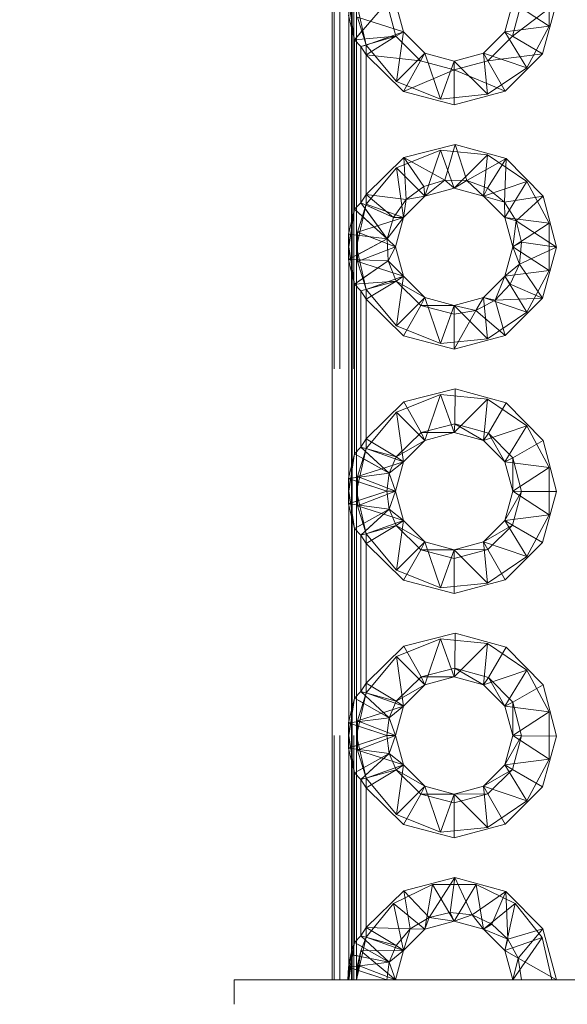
# Paper-space layout 'Layout1' of a CAD drawing. Extents: x -2 to 935, y -36 to 422.
# Tile 8 of 53: x 69.4 to 70.52, y 309.62 to 311.64. Entities that reach past the tile are written whole.
import ezdxf

# ---------------------------------------------------------------- set-up
doc = ezdxf.new("R2010")
doc.units = 0
doc.linetypes.add('ACAD_ISO02W100', pattern=[15, 12, -3])
doc.layers.get('0').update_dxf_attribs({"linetype": 'CONTINUOUS'})
doc.layers.get('DEFPOINTS').update_dxf_attribs({"color": 132, "linetype": 'CONTINUOUS'})
doc.layers.add('SS_1.ET-HALA_TaO-JD-LAVKA-ZEBRIK', color=9, linetype='CONTINUOUS', lineweight=13)
doc.layers.add('SS_KOTY', color=3, linetype='CONTINUOUS', lineweight=25)
doc.styles.add('ROMANS', font='romans.shx', dxfattribs={"width": 0.8})
doc.dimstyles.new('A-1_(2.5)_50AS', dxfattribs={"dimtxt": 2.5, "dimasz": 2, "dimexe": 1, "dimexo": 2, "dimgap": 0, "dimtad": 0, "dimdec": 1, "dimlfac": 50, "dimrnd": 1, "dimtxsty": 'ROMANS', "dimblk1": 'OBLIQUE', "dimblk2": 'OBLIQUE', "dimsah": 1, "dimcen": 2, "dimclrd": 256, "dimclre": 256, "dimclrt": 256, "dimadec": 1, "dimazin": 2, "dimtfac": 0.714286, "dimtdec": 1, "dimtmove": 0, "dimatfit": 3, "dimldrblk": 'OPEN', "dimfxl": 1, "dimtvp": 1.142857, "dimtfill": 1, "dimtolj": 1, "dimlwd": -1, "dimlwe": -1, "dimarcsym": 0})

# ---------------------------------------------------------------- blocks, each defined once
blk = doc.blocks.new('_Oblique')
at = {"color": 0, "linetype": 'ByBlock', "lineweight": -2}
blk.add_line((-0.5, -0.5), (0.5, 0.5), dxfattribs=at)
blk = doc.blocks.new('*D20')
at = {"layer": 'DEFPOINTS', "color": 0, "transparency": 16777216}
for p in [(51.0305, 325.9703), (64.5392, 325.9703, -9790), (73.5392, 296.9703, -9801.32)]:
    blk.add_point(p, dxfattribs=at)
at = {"layer": 'SS_KOTY', "transparency": 16777216}
for p, q in [((62.5392, 325.9703), (50.0305, 325.9703)), ((51.0305, 296.9703), (51.0305, 325.9703)), ((71.5392, 296.9703), (50.0305, 296.9703))]:
    blk.add_line(p, q, dxfattribs=at)
at = {"layer": 'SS_KOTY', "transparency": 16777216, "xscale": 2, "yscale": 2, "zscale": 2}
for p, rotation in [((51.0305, 325.9703), 90), ((51.0305, 296.9703), 270)]:
    blk.add_blockref('_Oblique', p, dxfattribs=dict(at, rotation=rotation))
at = {"layer": 'SS_KOTY', "transparency": 16777216, "insert": (48.1734, 311.4703), "char_height": 2.5, "attachment_point": 5, "rotation": 90, "style": 'ROMANS', "bg_fill": 3, "box_fill_scale": 1.1, "bg_fill_color": 256, "bg_fill_true_color": 13158600, "bg_fill_transparency": 0}
blk.add_mtext('\\A1;1450', dxfattribs=at)
blk = doc.blocks.new('_OPEN')
at = {"color": 0, "linetype": 'ByBlock'}
for p, q in [((-1, 0.1667), (0, 0)), ((0, 0), (-1, -0.1667)), ((0, 0), (-1, 0))]:
    blk.add_line(p, q, dxfattribs=at)

psp = doc.layouts.get("Layout1")

# ---------------------------------------------------------------- dimensions: what is measured, and where the dimension line sits
at = {"layer": 'SS_KOTY'}
dim = psp.add_linear_dim(base=(51.0305, 325.9703), p1=(73.5392, 296.9703, -9801.32), p2=(64.5392, 325.9703, -9790), angle=90, dimstyle='A-1_(2.5)_50AS', override={"dimtmove": 1}, dxfattribs=at)
dim.commit()
dim.dimension.update_dxf_attribs({"geometry": '*D20', "text_midpoint": (48.1734, 311.4703)})

# ---------------------------------------------------------------- next in the draw order: linework, layer by layer
at = {"layer": 'SS_1.ET-HALA_TaO-JD-LAVKA-ZEBRIK', "color": 5, "linetype": 'Continuous', "ltscale": 0.25}
for p, q in [((70.0392, 317.6703), (70.0392, 309.6703)), ((70.0792, 309.6703), (70.0792, 317.6703)), ((70.1513, 311.6703), (70.0852, 311.5936)), ((70.1513, 311.6703), (70.1698, 311.6013)), ((70.1852, 311.6103), (70.1692, 311.6703)), ((70.4092, 311.6703), (70.3931, 311.6103)), ((70.4271, 311.6703), (70.4086, 311.6013)), ((70.4086, 311.6013), (70.4986, 311.6693)), ((70.4986, 311.6693), (70.4702, 311.565)), ((70.0792, 311.6184), (70.0852, 311.5936)), ((70.0852, 311.5936), (70.1698, 311.6013)), ((70.1698, 311.6013), (70.0983, 311.58)), ((70.1698, 311.6013), (70.1092, 311.5632)), ((70.1852, 311.6103), (70.1698, 311.6013)), ((70.1698, 311.6013), (70.2202, 311.5509)), ((70.2292, 311.5664), (70.1852, 311.6103)), ((70.3931, 311.6103), (70.3492, 311.5664)), ((70.4086, 311.6013), (70.3581, 311.5509)), ((70.3931, 311.6103), (70.4086, 311.6013)), ((70.4086, 311.6013), (70.4702, 311.565)), ((70.0852, 311.5936), (70.0983, 311.58)), ((70.0852, 311.247), (70.0852, 311.5936)), ((70.1092, 311.5632), (70.0983, 311.58)), ((70.0983, 311.58), (70.0983, 311.2606)), ((70.1856, 311.4882), (70.1092, 311.5632)), ((70.2202, 311.5509), (70.1092, 311.5632)), ((70.1092, 311.5632), (70.1092, 311.2774)), ((70.2292, 311.5664), (70.2202, 311.5509)), ((70.2892, 311.5503), (70.2292, 311.5664)), ((70.3492, 311.5664), (70.2892, 311.5503)), ((70.3492, 311.5664), (70.3581, 311.5509)), ((70.3581, 311.5509), (70.4702, 311.565)), ((70.4702, 311.565), (70.3936, 311.4887)), ((70.2202, 311.5509), (70.1856, 311.4882)), ((70.2892, 311.5324), (70.2202, 311.5509)), ((70.3581, 311.5509), (70.2892, 311.5324)), ((70.2892, 311.5503), (70.2892, 311.5324)), ((70.3581, 311.5509), (70.3936, 311.4887)), ((70.2892, 311.5324), (70.1856, 311.4882)), ((70.3936, 311.4887), (70.2892, 311.5324)), ((70.2892, 311.5324), (70.2892, 311.4608)), ((70.2892, 311.4608), (70.1856, 311.4882)), ((70.3936, 311.4887), (70.2892, 311.4608)), ((70.1865, 311.3529), (70.2912, 311.3797)), ((70.2701, 311.3069), (70.2912, 311.3797)), ((70.2912, 311.3797), (70.3151, 311.3057)), ((70.2912, 311.3797), (70.3954, 311.3508)), ((70.1092, 311.2774), (70.1865, 311.3529)), ((70.1865, 311.3529), (70.1907, 311.2668)), ((70.1865, 311.3529), (70.2271, 311.2934)), ((70.1865, 311.3529), (70.2701, 311.3069)), ((70.3954, 311.3508), (70.3151, 311.3057)), ((70.3954, 311.3508), (70.3573, 311.2902)), ((70.3954, 311.3508), (70.3923, 311.2618)), ((70.3954, 311.3508), (70.4712, 311.2738)), ((70.2271, 311.2934), (70.2701, 311.3069)), ((70.2292, 311.2742), (70.2701, 311.3069)), ((70.2701, 311.3069), (70.2892, 311.2903)), ((70.2701, 311.3069), (70.3151, 311.3057)), ((70.3151, 311.3057), (70.2892, 311.2903)), ((70.3151, 311.3057), (70.3492, 311.2742)), ((70.3151, 311.3057), (70.3573, 311.2902)), ((70.0983, 311.2606), (70.1092, 311.2774)), ((70.1092, 311.2774), (70.1649, 311.23)), ((70.1092, 311.2774), (70.1907, 311.2668)), ((70.1907, 311.2668), (70.2271, 311.2934)), ((70.2271, 311.2934), (70.2292, 311.2742)), ((70.2292, 311.2742), (70.2892, 311.2903)), ((70.2892, 311.2903), (70.3492, 311.2742)), ((70.3573, 311.2902), (70.3492, 311.2742)), ((70.3573, 311.2902), (70.3923, 311.2618)), ((70.0852, 311.247), (70.0983, 311.2606)), ((70.0983, 311.2606), (70.1523, 311.1867)), ((70.0983, 311.2606), (70.1649, 311.23)), ((70.1649, 311.23), (70.1907, 311.2668)), ((70.1852, 311.2303), (70.2292, 311.2742)), ((70.1852, 311.2303), (70.1907, 311.2668)), ((70.1907, 311.2668), (70.2292, 311.2742)), ((70.3492, 311.2742), (70.3931, 311.2303)), ((70.3492, 311.2742), (70.3923, 311.2618)), ((70.3923, 311.2618), (70.4712, 311.2738)), ((70.3923, 311.2618), (70.3931, 311.2303)), ((70.3923, 311.2618), (70.4163, 311.2237)), ((70.4163, 311.2237), (70.4712, 311.2738)), ((70.4712, 311.2738), (70.4986, 311.1693)), ((70.0852, 311.247), (70.0792, 311.2222)), ((70.0852, 311.247), (70.1523, 311.1867)), ((70.1523, 311.1867), (70.1852, 311.2303)), ((70.1649, 311.23), (70.1523, 311.1867)), ((70.1649, 311.23), (70.1852, 311.2303)), ((70.1692, 311.1703), (70.1852, 311.2303)), ((70.3931, 311.2303), (70.4092, 311.1703)), ((70.4163, 311.2237), (70.3931, 311.2303)), ((70.4163, 311.2237), (70.4092, 311.1703)), ((70.4267, 311.1799), (70.4163, 311.2237)), ((70.4986, 311.1693), (70.4163, 311.2237)), ((70.1523, 311.1867), (70.0792, 311.1956)), ((70.1523, 311.1867), (70.0792, 311.1476)), ((70.1523, 311.1867), (70.1543, 311.1417)), ((70.1523, 311.1867), (70.1692, 311.1703)), ((70.4092, 311.1703), (70.4267, 311.1799)), ((70.4225, 311.135), (70.4267, 311.1799)), ((70.4267, 311.1799), (70.4986, 311.1693)), ((70.1692, 311.1703), (70.1543, 311.1417)), ((70.1852, 311.1103), (70.1692, 311.1703)), ((70.4092, 311.1703), (70.3931, 311.1103)), ((70.4092, 311.1703), (70.4225, 311.135)), ((70.4225, 311.135), (70.4986, 311.1693)), ((70.4986, 311.1693), (70.4702, 311.065)), ((70.0792, 311.144), (70.1543, 311.1417)), ((70.1543, 311.1417), (70.0852, 311.0936)), ((70.1543, 311.1417), (70.1707, 311.0998)), ((70.1543, 311.1417), (70.1852, 311.1103)), ((70.0792, 311.1184), (70.0852, 311.0936)), ((70.4225, 311.135), (70.3931, 311.1103)), ((70.404, 311.094), (70.4225, 311.135)), ((70.4702, 311.065), (70.4225, 311.135)), ((70.1707, 311.0998), (70.0852, 311.0936)), ((70.1707, 311.0998), (70.0983, 311.08)), ((70.1707, 311.0998), (70.1092, 311.0632)), ((70.1852, 311.1103), (70.1707, 311.0998)), ((70.221, 311.0504), (70.1707, 311.0998)), ((70.2292, 311.0664), (70.1707, 311.0998)), ((70.2292, 311.0664), (70.1852, 311.1103)), ((70.3931, 311.1103), (70.3492, 311.0664)), ((70.3931, 311.1103), (70.3733, 311.061)), ((70.3931, 311.1103), (70.404, 311.094)), ((70.0852, 311.0936), (70.0983, 311.08)), ((70.0852, 310.747), (70.0852, 311.0936)), ((70.1092, 311.0632), (70.0983, 311.08)), ((70.0983, 311.08), (70.0983, 310.7606)), ((70.404, 311.094), (70.3733, 311.061)), ((70.4702, 311.065), (70.404, 311.094)), ((70.1856, 310.9882), (70.1092, 311.0632)), ((70.1092, 311.0632), (70.1092, 310.7774)), ((70.2292, 311.0664), (70.221, 311.0504)), ((70.2892, 311.0503), (70.2292, 311.0664)), ((70.3492, 311.0664), (70.2892, 311.0503)), ((70.3492, 311.0664), (70.3336, 311.0398)), ((70.3733, 311.061), (70.3336, 311.0398)), ((70.3492, 311.0664), (70.3733, 311.061)), ((70.3733, 311.061), (70.4702, 311.065)), ((70.3733, 311.061), (70.3936, 310.9887)), ((70.4702, 311.065), (70.3936, 310.9887)), ((70.221, 311.0504), (70.1856, 310.9882)), ((70.2892, 311.0324), (70.221, 311.0504)), ((70.2892, 311.0503), (70.221, 311.0504)), ((70.2892, 311.0503), (70.3336, 311.0398)), ((70.2892, 311.0503), (70.2892, 311.0324)), ((70.3336, 311.0398), (70.2892, 311.0324)), ((70.3336, 311.0398), (70.2892, 310.9608)), ((70.3336, 311.0398), (70.3936, 310.9887)), ((70.2892, 311.0324), (70.2892, 310.9608)), ((70.2892, 310.9608), (70.1856, 310.9882)), ((70.3936, 310.9887), (70.2892, 310.9608)), ((70.1865, 310.8529), (70.2912, 310.8797)), ((70.2912, 310.8797), (70.2905, 310.8082)), ((70.2912, 310.8797), (70.3954, 310.8508)), ((70.1092, 310.7774), (70.1865, 310.8529)), ((70.1865, 310.8529), (70.2216, 310.7905)), ((70.3954, 310.8508), (70.3591, 310.7891)), ((70.3954, 310.8508), (70.4712, 310.7738)), ((70.2216, 310.7905), (70.2905, 310.8082)), ((70.2905, 310.8082), (70.2892, 310.7903)), ((70.2905, 310.8082), (70.3492, 310.7742)), ((70.2905, 310.8082), (70.3591, 310.7891)), ((70.1092, 310.7774), (70.0983, 310.7606)), ((70.1092, 310.7774), (70.1707, 310.7408)), ((70.1707, 310.7408), (70.2216, 310.7905)), ((70.1707, 310.7408), (70.2292, 310.7742)), ((70.1852, 310.7303), (70.2292, 310.7742)), ((70.2216, 310.7905), (70.2292, 310.7742)), ((70.2216, 310.7905), (70.2892, 310.7903)), ((70.2292, 310.7742), (70.2892, 310.7903)), ((70.2892, 310.7903), (70.3492, 310.7742)), ((70.3591, 310.7891), (70.3492, 310.7742)), ((70.3492, 310.7742), (70.3931, 310.7303)), ((70.3591, 310.7891), (70.3931, 310.7303)), ((70.3591, 310.7891), (70.409, 310.7385)), ((70.409, 310.7385), (70.4712, 310.7738)), ((70.4712, 310.7738), (70.4986, 310.6693)), ((70.0983, 310.7606), (70.0852, 310.747)), ((70.0983, 310.7606), (70.1562, 310.7068)), ((70.0983, 310.7606), (70.1707, 310.7408)), ((70.0852, 310.747), (70.0792, 310.7222)), ((70.0852, 310.747), (70.1562, 310.7068)), ((70.1707, 310.7408), (70.1562, 310.7068)), ((70.1707, 310.7408), (70.1852, 310.7303)), ((70.409, 310.7385), (70.3931, 310.7303)), ((70.4271, 310.6696), (70.409, 310.7385)), ((70.4092, 310.6703), (70.409, 310.7385)), ((70.1562, 310.7068), (70.1852, 310.7303)), ((70.1692, 310.6703), (70.1852, 310.7303)), ((70.3931, 310.7303), (70.4092, 310.6703)), ((70.1562, 310.7068), (70.0792, 310.6971)), ((70.0792, 310.6943), (70.1513, 310.6703)), ((70.1562, 310.7068), (70.1513, 310.6703)), ((70.1562, 310.7068), (70.1692, 310.6703)), ((70.1513, 310.6703), (70.0792, 310.6463)), ((70.1513, 310.6703), (70.1562, 310.6337)), ((70.1513, 310.6703), (70.1692, 310.6703)), ((70.1692, 310.6703), (70.1562, 310.6337)), ((70.1852, 310.6103), (70.1692, 310.6703)), ((70.4092, 310.6703), (70.3931, 310.6103)), ((70.3931, 310.6103), (70.4271, 310.6696)), ((70.4084, 310.601), (70.4271, 310.6696)), ((70.4092, 310.6703), (70.4271, 310.6696)), ((70.4271, 310.6696), (70.4986, 310.6693)), ((70.4986, 310.6693), (70.4702, 310.565)), ((70.0792, 310.6434), (70.1562, 310.6337)), ((70.1562, 310.6337), (70.0852, 310.5936)), ((70.1562, 310.6337), (70.0983, 310.58)), ((70.1562, 310.6337), (70.1707, 310.5998)), ((70.1852, 310.6103), (70.1562, 310.6337)), ((70.0792, 310.6184), (70.0852, 310.5936)), ((70.0852, 310.5936), (70.0983, 310.58)), ((70.0852, 310.247), (70.0852, 310.5936)), ((70.1707, 310.5998), (70.0983, 310.58)), ((70.1707, 310.5998), (70.1092, 310.5632)), ((70.1707, 310.5998), (70.1852, 310.6103)), ((70.221, 310.5504), (70.1707, 310.5998)), ((70.2292, 310.5664), (70.1707, 310.5998)), ((70.2292, 310.5664), (70.1852, 310.6103)), ((70.3931, 310.6103), (70.3492, 310.5664)), ((70.3492, 310.5664), (70.4084, 310.601)), ((70.4084, 310.601), (70.3579, 310.5508)), ((70.3931, 310.6103), (70.4084, 310.601)), ((70.4702, 310.565), (70.4084, 310.601)), ((70.0983, 310.58), (70.1092, 310.5632)), ((70.0983, 310.58), (70.0983, 310.2606)), ((70.1856, 310.4882), (70.1092, 310.5632)), ((70.1092, 310.5632), (70.1092, 310.2774)), ((70.2292, 310.5664), (70.221, 310.5504)), ((70.2892, 310.5503), (70.2292, 310.5664)), ((70.3492, 310.5664), (70.2892, 310.5503)), ((70.3492, 310.5664), (70.3579, 310.5508)), ((70.4702, 310.565), (70.3936, 310.4887)), ((70.221, 310.5504), (70.1856, 310.4882)), ((70.221, 310.5504), (70.2892, 310.5324)), ((70.2892, 310.5503), (70.221, 310.5504)), ((70.2892, 310.5503), (70.3579, 310.5508)), ((70.3579, 310.5508), (70.2892, 310.5324)), ((70.2892, 310.5503), (70.2892, 310.5324)), ((70.2892, 310.5324), (70.2892, 310.4608)), ((70.3579, 310.5508), (70.3936, 310.4887)), ((70.2892, 310.4608), (70.1856, 310.4882)), ((70.3936, 310.4887), (70.2892, 310.4608)), ((70.1865, 310.3529), (70.2912, 310.3797)), ((70.2912, 310.3797), (70.2905, 310.3082)), ((70.2912, 310.3797), (70.3954, 310.3508)), ((70.1092, 310.2774), (70.1865, 310.3529)), ((70.1865, 310.3529), (70.2216, 310.2905)), ((70.3954, 310.3508), (70.3591, 310.2891)), ((70.3954, 310.3508), (70.4712, 310.2738)), ((70.1707, 310.2408), (70.2216, 310.2905)), ((70.2216, 310.2905), (70.2905, 310.3082)), ((70.2216, 310.2905), (70.2292, 310.2742)), ((70.2216, 310.2905), (70.2892, 310.2903)), ((70.2292, 310.2742), (70.2892, 310.2903)), ((70.2905, 310.3082), (70.2892, 310.2903)), ((70.2892, 310.2903), (70.3492, 310.2742)), ((70.2905, 310.3082), (70.3492, 310.2742)), ((70.2905, 310.3082), (70.3591, 310.2891)), ((70.0983, 310.2606), (70.1092, 310.2774)), ((70.1092, 310.2774), (70.1707, 310.2408)), ((70.1707, 310.2408), (70.2292, 310.2742)), ((70.1852, 310.2303), (70.2292, 310.2742)), ((70.3591, 310.2891), (70.3492, 310.2742)), ((70.3492, 310.2742), (70.3931, 310.2303)), ((70.3931, 310.2303), (70.3591, 310.2891)), ((70.3591, 310.2891), (70.409, 310.2385)), ((70.409, 310.2385), (70.4712, 310.2738)), ((70.4712, 310.2738), (70.4986, 310.1693)), ((70.0852, 310.247), (70.0983, 310.2606)), ((70.0983, 310.2606), (70.1562, 310.2068)), ((70.0983, 310.2606), (70.1707, 310.2408)), ((70.0852, 310.247), (70.0792, 310.2222)), ((70.0852, 310.247), (70.1562, 310.2068)), ((70.1707, 310.2408), (70.1562, 310.2068)), ((70.1562, 310.2068), (70.1852, 310.2303)), ((70.1692, 310.1703), (70.1852, 310.2303)), ((70.1707, 310.2408), (70.1852, 310.2303)), ((70.3931, 310.2303), (70.409, 310.2385)), ((70.3931, 310.2303), (70.4092, 310.1703)), ((70.4271, 310.1696), (70.409, 310.2385)), ((70.4092, 310.1703), (70.409, 310.2385)), ((70.1562, 310.2068), (70.0792, 310.1971)), ((70.0792, 310.1943), (70.1513, 310.1703)), ((70.1562, 310.2068), (70.1513, 310.1703)), ((70.1562, 310.2068), (70.1692, 310.1703)), ((70.0792, 310.1463), (70.1513, 310.1703)), ((70.1513, 310.1703), (70.1562, 310.1337)), ((70.1513, 310.1703), (70.1692, 310.1703)), ((70.1562, 310.1337), (70.1692, 310.1703)), ((70.1852, 310.1103), (70.1692, 310.1703)), ((70.4092, 310.1703), (70.3931, 310.1103)), ((70.3931, 310.1103), (70.4271, 310.1696)), ((70.4084, 310.101), (70.4271, 310.1696)), ((70.4092, 310.1703), (70.4271, 310.1696)), ((70.4271, 310.1696), (70.4986, 310.1693)), ((70.4986, 310.1693), (70.4702, 310.065)), ((70.0792, 310.1434), (70.1562, 310.1337)), ((70.0852, 310.0936), (70.1562, 310.1337)), ((70.1562, 310.1337), (70.0983, 310.08)), ((70.1562, 310.1337), (70.1707, 310.0998)), ((70.1562, 310.1337), (70.1852, 310.1103)), ((70.0792, 310.1184), (70.0852, 310.0936)), ((70.1852, 310.1103), (70.1707, 310.0998)), ((70.2292, 310.0664), (70.1852, 310.1103)), ((70.3931, 310.1103), (70.3492, 310.0664)), ((70.3931, 310.1103), (70.4084, 310.101)), ((70.0852, 310.0936), (70.0983, 310.08)), ((70.0852, 309.747), (70.0852, 310.0936)), ((70.0983, 310.08), (70.1707, 310.0998)), ((70.1707, 310.0998), (70.1092, 310.0632)), ((70.1707, 310.0998), (70.221, 310.0504)), ((70.1707, 310.0998), (70.2292, 310.0664)), ((70.3492, 310.0664), (70.4084, 310.101)), ((70.3579, 310.0508), (70.4084, 310.101)), ((70.4084, 310.101), (70.4702, 310.065)), ((70.0983, 310.08), (70.1092, 310.0632)), ((70.0983, 310.08), (70.0983, 309.7606)), ((70.1856, 309.9882), (70.1092, 310.0632)), ((70.1092, 310.0632), (70.1092, 309.7774)), ((70.221, 310.0504), (70.1856, 309.9882)), ((70.2292, 310.0664), (70.221, 310.0504)), ((70.221, 310.0504), (70.2892, 310.0324)), ((70.2892, 310.0503), (70.221, 310.0504)), ((70.2892, 310.0503), (70.2292, 310.0664)), ((70.3492, 310.0664), (70.2892, 310.0503)), ((70.2892, 310.0503), (70.3579, 310.0508)), ((70.2892, 310.0324), (70.3579, 310.0508)), ((70.2892, 310.0503), (70.2892, 310.0324)), ((70.3492, 310.0664), (70.3579, 310.0508)), ((70.3579, 310.0508), (70.3936, 309.9887)), ((70.4702, 310.065), (70.3936, 309.9887)), ((70.2892, 310.0324), (70.2892, 309.9608)), ((70.2892, 309.9608), (70.1856, 309.9882)), ((70.3936, 309.9887), (70.2892, 309.9608)), ((70.1863, 309.8528), (70.2908, 309.8797)), ((70.2908, 309.8797), (70.2377, 309.7982)), ((70.2908, 309.8797), (70.2813, 309.808)), ((70.2908, 309.8797), (70.3257, 309.8032)), ((70.2908, 309.8797), (70.3948, 309.8511)), ((70.1092, 309.7774), (70.1863, 309.8528)), ((70.1863, 309.8528), (70.1994, 309.775)), ((70.1863, 309.8528), (70.2377, 309.7982)), ((70.3948, 309.8511), (70.3257, 309.8032)), ((70.3948, 309.8511), (70.3663, 309.7846)), ((70.3948, 309.8511), (70.3988, 309.7539)), ((70.3948, 309.8511), (70.4708, 309.7745)), ((70.2377, 309.7982), (70.2813, 309.808)), ((70.2813, 309.808), (70.2892, 309.7903)), ((70.2813, 309.808), (70.3257, 309.8032)), ((70.1994, 309.775), (70.2377, 309.7982)), ((70.2377, 309.7982), (70.2292, 309.7742)), ((70.2292, 309.7742), (70.2892, 309.7903)), ((70.2377, 309.7982), (70.2892, 309.7903)), ((70.3257, 309.8032), (70.2892, 309.7903)), ((70.2892, 309.7903), (70.3492, 309.7742)), ((70.3257, 309.8032), (70.3492, 309.7742)), ((70.3257, 309.8032), (70.3663, 309.7846)), ((70.0983, 309.7606), (70.1092, 309.7774)), ((70.1092, 309.7774), (70.1707, 309.7408)), ((70.1092, 309.7774), (70.1994, 309.775)), ((70.1707, 309.7408), (70.1994, 309.775)), ((70.1994, 309.775), (70.1852, 309.7303)), ((70.1852, 309.7303), (70.2292, 309.7742)), ((70.1994, 309.775), (70.2292, 309.7742)), ((70.3663, 309.7846), (70.3492, 309.7742)), ((70.3492, 309.7742), (70.3931, 309.7303)), ((70.3988, 309.7539), (70.3492, 309.7742)), ((70.3663, 309.7846), (70.3988, 309.7539)), ((70.4708, 309.7745), (70.3988, 309.7539)), ((70.4708, 309.7745), (70.4198, 309.7144)), ((70.4708, 309.7745), (70.4986, 309.6703)), ((70.0852, 309.747), (70.0792, 309.7274)), ((70.0852, 309.747), (70.0983, 309.7606)), ((70.1562, 309.7068), (70.0852, 309.747)), ((70.1562, 309.7068), (70.0983, 309.7606)), ((70.0983, 309.7606), (70.1707, 309.7408)), ((70.3988, 309.7539), (70.3931, 309.7303)), ((70.3988, 309.7539), (70.4198, 309.7144)), ((70.1562, 309.7068), (70.1707, 309.7408)), ((70.1852, 309.7303), (70.1562, 309.7068)), ((70.1692, 309.6703), (70.1852, 309.7303)), ((70.1707, 309.7408), (70.1852, 309.7303)), ((70.3931, 309.7303), (70.4092, 309.6703)), ((70.4198, 309.7144), (70.3931, 309.7303)), ((70.1562, 309.7068), (70.0792, 309.7217)), ((70.0792, 309.6972), (70.1562, 309.7068)), ((70.1513, 309.6703), (70.1562, 309.7068)), ((70.1692, 309.6703), (70.1562, 309.7068)), ((70.4198, 309.7144), (70.4092, 309.6703)), ((70.4198, 309.7144), (70.4271, 309.6703)), ((70.4986, 309.6703), (70.4198, 309.7144)), ((70.1513, 309.6703), (70.0792, 309.6943)), ((69.8392, 309.6703), (71.2392, 309.6703)), ((69.8392, 309.6703), (69.8392, 309.6203))]:
    psp.add_line(p, q, dxfattribs=at)
at = {"layer": 'SS_1.ET-HALA_TaO-JD-LAVKA-ZEBRIK', "color": 9, "linetype": 'ACAD_ISO02W100', "ltscale": 0.25}
for p, q in [((70.0434, 317.6703), (70.0434, 309.6703)), ((70.0554, 317.6703), (70.0554, 309.6703)), ((70.0739, 309.6703), (70.0739, 317.6703)), ((70.0803, 309.6703), (70.0803, 317.6703)), ((70.0838, 317.6703), (70.0838, 309.6703)), ((70.0892, 309.6703), (70.0892, 317.6703)), ((70.4832, 311.7187), (70.4832, 311.6219)), ((70.0852, 311.5936), (70.0739, 311.6703)), ((70.1092, 311.5831), (70.0892, 311.6703)), ((70.4092, 311.6703), (70.4832, 311.6219)), ((70.0728, 311.6442), (70.0792, 311.6184)), ((70.0914, 311.6403), (70.1092, 311.5831)), ((70.0914, 311.6403), (70.1852, 311.6103)), ((70.3931, 311.6103), (70.4832, 311.6219)), ((70.4832, 311.6219), (70.4377, 311.5364)), ((70.1004, 311.6113), (70.0852, 311.5936)), ((70.1022, 311.6133), (70.1004, 311.6113)), ((70.1698, 311.6013), (70.1091, 311.5833)), ((70.1092, 311.5831), (70.1852, 311.6103)), ((70.1852, 311.6103), (70.1712, 311.5088)), ((70.3931, 311.6103), (70.4377, 311.5364)), ((70.1091, 311.5832), (70.0983, 311.58)), ((70.1053, 311.5954), (70.1063, 311.5955)), ((70.1712, 311.5088), (70.1092, 311.5831)), ((70.1092, 311.5831), (70.1092, 311.5632)), ((70.2292, 311.5664), (70.1712, 311.5088)), ((70.2292, 311.5664), (70.261, 311.4723)), ((70.3492, 311.5664), (70.3573, 311.4823)), ((70.3492, 311.5664), (70.4377, 311.5364)), ((70.2892, 311.5503), (70.261, 311.4723)), ((70.2892, 311.5503), (70.3573, 311.4823)), ((70.4377, 311.5364), (70.3573, 311.4823)), ((70.261, 311.4723), (70.1712, 311.5088)), ((70.3573, 311.4823), (70.261, 311.4723)), ((70.1712, 311.3318), (70.261, 311.3683)), ((70.261, 311.3683), (70.2292, 311.2742)), ((70.261, 311.3683), (70.2892, 311.2903)), ((70.261, 311.3683), (70.3573, 311.3583)), ((70.3573, 311.3583), (70.2892, 311.2903)), ((70.3573, 311.3583), (70.3492, 311.2742)), ((70.3573, 311.3583), (70.4377, 311.3042)), ((70.1092, 311.2575), (70.1712, 311.3318)), ((70.1712, 311.3318), (70.1852, 311.2303)), ((70.1712, 311.3318), (70.2292, 311.2742)), ((70.4377, 311.3042), (70.3492, 311.2742)), ((70.4377, 311.3042), (70.3931, 311.2303)), ((70.4377, 311.3042), (70.4832, 311.2187)), ((70.1092, 311.2774), (70.1092, 311.2575)), ((70.0892, 311.1703), (70.1092, 311.2575)), ((70.1092, 311.2575), (70.0914, 311.2002)), ((70.0983, 311.2606), (70.1066, 311.2492)), ((70.0983, 311.2606), (70.1087, 311.2558)), ((70.1092, 311.2575), (70.1852, 311.2303)), ((70.0739, 311.1703), (70.0852, 311.247)), ((70.0852, 311.247), (70.1014, 311.2324)), ((70.1066, 311.2492), (70.1071, 311.2485)), ((70.1071, 311.2485), (70.1523, 311.1867)), ((70.1088, 311.2558), (70.1649, 311.23)), ((70.0792, 311.2222), (70.0728, 311.1964)), ((70.1852, 311.2303), (70.0914, 311.2002)), ((70.1014, 311.2324), (70.1031, 311.2309)), ((70.1031, 311.2309), (70.1523, 311.1867)), ((70.4832, 311.2187), (70.3931, 311.2303)), ((70.4832, 311.2187), (70.4092, 311.1703)), ((70.4832, 311.2187), (70.4832, 311.1219)), ((70.0914, 311.2002), (70.0892, 311.1703)), ((70.1692, 311.1703), (70.0914, 311.2002)), ((70.0914, 311.2002), (70.0914, 311.1403)), ((70.0777, 311.1958), (70.0728, 311.1964)), ((70.0739, 311.1703), (70.0728, 311.1964)), ((70.0792, 311.1956), (70.0728, 311.1964)), ((70.0728, 311.1964), (70.0728, 311.1442)), ((70.0792, 311.1956), (70.0777, 311.1958)), ((70.091, 311.1942), (70.0792, 311.1956)), ((70.0945, 311.1937), (70.091, 311.1942)), ((70.1523, 311.1867), (70.0927, 311.1549)), ((70.0728, 311.1442), (70.0739, 311.1703)), ((70.0852, 311.0936), (70.0739, 311.1703)), ((70.0892, 311.1703), (70.0914, 311.1403)), ((70.1092, 311.0831), (70.0892, 311.1703)), ((70.1692, 311.1703), (70.0914, 311.1403)), ((70.4092, 311.1703), (70.4832, 311.1219)), ((70.0792, 311.1476), (70.0728, 311.1442)), ((70.0774, 311.1467), (70.0728, 311.1442)), ((70.0728, 311.1442), (70.0778, 311.1441)), ((70.0728, 311.1442), (70.0792, 311.1184)), ((70.0728, 311.1442), (70.0792, 311.144)), ((70.0792, 311.1476), (70.0774, 311.1467)), ((70.0778, 311.1441), (70.0792, 311.144)), ((70.0904, 311.1536), (70.0792, 311.1476)), ((70.0927, 311.1549), (70.0904, 311.1536)), ((70.0912, 311.1437), (70.0953, 311.1435)), ((70.0914, 311.1403), (70.1092, 311.0831)), ((70.0914, 311.1403), (70.1852, 311.1103)), ((70.1543, 311.1417), (70.1038, 311.1065)), ((70.3931, 311.1103), (70.4832, 311.1219)), ((70.4832, 311.1219), (70.4377, 311.0364)), ((70.1022, 311.1055), (70.0852, 311.0936)), ((70.1038, 311.1065), (70.1022, 311.1055)), ((70.1852, 311.1103), (70.1092, 311.0831)), ((70.1852, 311.1103), (70.1712, 311.0088)), ((70.3931, 311.1103), (70.4377, 311.0364)), ((70.1064, 311.0951), (70.1055, 311.0951)), ((70.1712, 311.0088), (70.1092, 311.0831)), ((70.1092, 311.0831), (70.1092, 311.0632)), ((70.2292, 311.0664), (70.1712, 311.0088)), ((70.2292, 311.0664), (70.261, 310.9723)), ((70.3492, 311.0664), (70.3573, 310.9823)), ((70.3492, 311.0664), (70.4377, 311.0364)), ((70.2892, 311.0503), (70.261, 310.9723)), ((70.2892, 311.0503), (70.3573, 310.9823)), ((70.4377, 311.0364), (70.3573, 310.9823)), ((70.261, 310.9723), (70.1712, 311.0088)), ((70.3573, 310.9823), (70.261, 310.9723)), ((70.1712, 310.8318), (70.261, 310.8683)), ((70.261, 310.8683), (70.2292, 310.7742)), ((70.261, 310.8683), (70.2892, 310.7903)), ((70.261, 310.8683), (70.3573, 310.8583)), ((70.3573, 310.8583), (70.2892, 310.7903)), ((70.3573, 310.8583), (70.3492, 310.7742)), ((70.3573, 310.8583), (70.4377, 310.8042)), ((70.1092, 310.7575), (70.1712, 310.8318)), ((70.1712, 310.8318), (70.1852, 310.7303)), ((70.1712, 310.8318), (70.2292, 310.7742)), ((70.4377, 310.8042), (70.3492, 310.7742)), ((70.4377, 310.8042), (70.3931, 310.7303)), ((70.4377, 310.8042), (70.4832, 310.7187)), ((70.1092, 310.7774), (70.1092, 310.7575)), ((70.0892, 310.6703), (70.1092, 310.7575)), ((70.1092, 310.7575), (70.0914, 310.7002)), ((70.0983, 310.7606), (70.1075, 310.752)), ((70.1092, 310.7575), (70.1852, 310.7303)), ((70.0739, 310.6703), (70.0852, 310.747)), ((70.1028, 310.737), (70.1043, 310.7362)), ((70.1043, 310.7362), (70.1562, 310.7068)), ((70.1075, 310.752), (70.1078, 310.7517)), ((70.1078, 310.7517), (70.1562, 310.7068)), ((70.0792, 310.7222), (70.0728, 310.6964)), ((70.1852, 310.7303), (70.0914, 310.7002)), ((70.4832, 310.7187), (70.3931, 310.7303)), ((70.4092, 310.6703), (70.4832, 310.7187)), ((70.4832, 310.7187), (70.4832, 310.6219)), ((70.0792, 310.6971), (70.0728, 310.6964)), ((70.0779, 310.697), (70.0728, 310.6964)), ((70.0728, 310.6964), (70.0775, 310.6948)), ((70.0739, 310.6703), (70.0728, 310.6964)), ((70.0728, 310.6964), (70.0792, 310.6943)), ((70.0728, 310.6964), (70.0728, 310.6442)), ((70.0775, 310.6948), (70.0792, 310.6943)), ((70.0792, 310.6971), (70.0779, 310.697)), ((70.0913, 310.6987), (70.0792, 310.6971)), ((70.0792, 310.6943), (70.0907, 310.6904)), ((70.0914, 310.7002), (70.0892, 310.6703)), ((70.0958, 310.6992), (70.0913, 310.6987)), ((70.1692, 310.6703), (70.0914, 310.7002)), ((70.0914, 310.7002), (70.0914, 310.6403)), ((70.0907, 310.6904), (70.0936, 310.6895)), ((70.0936, 310.6895), (70.1513, 310.6703)), ((70.0728, 310.6442), (70.0739, 310.6703)), ((70.0852, 310.5936), (70.0739, 310.6703)), ((70.0892, 310.6703), (70.0914, 310.6403)), ((70.1092, 310.5831), (70.0892, 310.6703)), ((70.1692, 310.6703), (70.0914, 310.6403)), ((70.1513, 310.6703), (70.0936, 310.6511)), ((70.4092, 310.6703), (70.4832, 310.6219)), ((70.0792, 310.6463), (70.0728, 310.6442)), ((70.0775, 310.6458), (70.0728, 310.6442)), ((70.0728, 310.6442), (70.0779, 310.6436)), ((70.0728, 310.6442), (70.0792, 310.6184)), ((70.0728, 310.6442), (70.0792, 310.6434)), ((70.0792, 310.6463), (70.0775, 310.6458)), ((70.0779, 310.6436), (70.0792, 310.6434)), ((70.0907, 310.6502), (70.0792, 310.6463)), ((70.0936, 310.6511), (70.0907, 310.6502)), ((70.0913, 310.6419), (70.0958, 310.6413)), ((70.0914, 310.6403), (70.1092, 310.5831)), ((70.0914, 310.6403), (70.1852, 310.6103)), ((70.1562, 310.6337), (70.1078, 310.5889)), ((70.3931, 310.6103), (70.4832, 310.6219)), ((70.4832, 310.6219), (70.4377, 310.5364)), ((70.1028, 310.6036), (70.0852, 310.5936)), ((70.1043, 310.6044), (70.1028, 310.6036)), ((70.1092, 310.5831), (70.1852, 310.6103)), ((70.1852, 310.6103), (70.1712, 310.5088)), ((70.3931, 310.6103), (70.4377, 310.5364)), ((70.1075, 310.5885), (70.0983, 310.58)), ((70.1078, 310.5889), (70.1075, 310.5885)), ((70.1712, 310.5088), (70.1092, 310.5831)), ((70.1092, 310.5831), (70.1092, 310.5632)), ((70.2292, 310.5664), (70.1712, 310.5088)), ((70.2292, 310.5664), (70.261, 310.4723)), ((70.3492, 310.5664), (70.3573, 310.4823)), ((70.3492, 310.5664), (70.4377, 310.5364)), ((70.2892, 310.5503), (70.261, 310.4723)), ((70.2892, 310.5503), (70.3573, 310.4823)), ((70.4377, 310.5364), (70.3573, 310.4823)), ((70.261, 310.4723), (70.1712, 310.5088)), ((70.3573, 310.4823), (70.261, 310.4723)), ((70.1712, 310.3318), (70.261, 310.3683)), ((70.261, 310.3683), (70.2292, 310.2742)), ((70.261, 310.3683), (70.2892, 310.2903)), ((70.261, 310.3683), (70.3573, 310.3583)), ((70.3573, 310.3583), (70.2892, 310.2903)), ((70.3573, 310.3583), (70.3492, 310.2742)), ((70.3573, 310.3583), (70.4377, 310.3042)), ((70.1092, 310.2575), (70.1712, 310.3318)), ((70.1712, 310.3318), (70.1852, 310.2303)), ((70.1712, 310.3318), (70.2292, 310.2742)), ((70.4377, 310.3042), (70.3492, 310.2742)), ((70.3931, 310.2303), (70.4377, 310.3042)), ((70.4377, 310.3042), (70.4832, 310.2187)), ((70.1092, 310.2774), (70.1092, 310.2575)), ((70.0892, 310.1703), (70.1092, 310.2575)), ((70.1092, 310.2575), (70.0914, 310.2002)), ((70.0983, 310.2606), (70.1075, 310.252)), ((70.1075, 310.252), (70.1078, 310.2517)), ((70.1078, 310.2517), (70.1562, 310.2068)), ((70.1092, 310.2575), (70.1852, 310.2303)), ((70.0739, 310.1703), (70.0852, 310.247)), ((70.0852, 310.247), (70.1028, 310.237)), ((70.0914, 310.2002), (70.1852, 310.2303)), ((70.1028, 310.237), (70.1043, 310.2362)), ((70.3931, 310.2303), (70.4832, 310.2187)), ((70.0792, 310.2222), (70.0728, 310.1964)), ((70.4092, 310.1703), (70.4832, 310.2187)), ((70.4832, 310.2187), (70.4832, 310.1219)), ((70.0792, 310.1971), (70.0728, 310.1964)), ((70.0779, 310.197), (70.0728, 310.1964)), ((70.0728, 310.1964), (70.0775, 310.1948)), ((70.0728, 310.1964), (70.0739, 310.1703)), ((70.0728, 310.1964), (70.0792, 310.1943)), ((70.0728, 310.1964), (70.0728, 310.1442)), ((70.0775, 310.1948), (70.0792, 310.1943)), ((70.0792, 310.1971), (70.0779, 310.197)), ((70.0792, 310.1943), (70.0907, 310.1904)), ((70.0914, 310.2002), (70.0892, 310.1703)), ((70.0907, 310.1904), (70.0936, 310.1895)), ((70.0958, 310.1992), (70.0913, 310.1987)), ((70.0914, 310.2002), (70.1692, 310.1703)), ((70.0914, 310.2002), (70.0914, 310.1403)), ((70.0936, 310.1895), (70.1513, 310.1703)), ((70.0728, 310.1442), (70.0739, 310.1703)), ((70.0852, 310.0936), (70.0739, 310.1703)), ((70.0892, 310.1703), (70.0914, 310.1403)), ((70.1092, 310.0831), (70.0892, 310.1703)), ((70.0914, 310.1403), (70.1692, 310.1703)), ((70.0936, 310.1511), (70.1513, 310.1703)), ((70.4092, 310.1703), (70.4832, 310.1219)), ((70.0792, 310.1463), (70.0907, 310.1502)), ((70.0907, 310.1502), (70.0936, 310.1511)), ((70.0728, 310.1442), (70.0792, 310.1463)), ((70.0728, 310.1442), (70.0775, 310.1458)), ((70.0728, 310.1442), (70.0779, 310.1436)), ((70.0728, 310.1442), (70.0792, 310.1184)), ((70.0728, 310.1442), (70.0792, 310.1434)), ((70.0775, 310.1458), (70.0792, 310.1463)), ((70.0779, 310.1436), (70.0792, 310.1434)), ((70.0913, 310.1419), (70.0958, 310.1413)), ((70.0914, 310.1403), (70.1092, 310.0831)), ((70.0914, 310.1403), (70.1852, 310.1103)), ((70.1562, 310.1337), (70.1078, 310.0889)), ((70.1092, 310.0831), (70.1852, 310.1103)), ((70.1852, 310.1103), (70.1712, 310.0088)), ((70.3931, 310.1103), (70.4832, 310.1219)), ((70.3931, 310.1103), (70.4377, 310.0364)), ((70.4832, 310.1219), (70.4377, 310.0364)), ((70.0852, 310.0936), (70.1028, 310.1036)), ((70.1075, 310.0885), (70.0983, 310.08)), ((70.1028, 310.1036), (70.1043, 310.1044)), ((70.1078, 310.0889), (70.1075, 310.0885)), ((70.1712, 310.0088), (70.1092, 310.0831)), ((70.1092, 310.0831), (70.1092, 310.0632)), ((70.1712, 310.0088), (70.2292, 310.0664)), ((70.2292, 310.0664), (70.261, 309.9723)), ((70.2892, 310.0503), (70.261, 309.9723)), ((70.2892, 310.0503), (70.3573, 309.9823)), ((70.3492, 310.0664), (70.3573, 309.9823)), ((70.3492, 310.0664), (70.4377, 310.0364)), ((70.4377, 310.0364), (70.3573, 309.9823)), ((70.261, 309.9723), (70.1712, 310.0088)), ((70.3573, 309.9823), (70.261, 309.9723)), ((70.1648, 309.8269), (70.245, 309.8653)), ((70.245, 309.8653), (70.2292, 309.7742)), ((70.245, 309.8653), (70.2892, 309.7903)), ((70.245, 309.8653), (70.3339, 309.8652)), ((70.3339, 309.8652), (70.2892, 309.7903)), ((70.3339, 309.8652), (70.3492, 309.7742)), ((70.3339, 309.8652), (70.414, 309.8266)), ((70.1092, 309.7575), (70.1648, 309.8269)), ((70.1852, 309.7303), (70.1648, 309.8269)), ((70.1648, 309.8269), (70.2292, 309.7742)), ((70.414, 309.8266), (70.3492, 309.7742)), ((70.414, 309.8266), (70.3931, 309.7303)), ((70.414, 309.8266), (70.4694, 309.757)), ((70.1092, 309.7774), (70.1092, 309.7575)), ((70.0739, 309.6703), (70.0852, 309.747)), ((70.1014, 309.7378), (70.0852, 309.747)), ((70.0892, 309.6703), (70.1092, 309.7575)), ((70.1092, 309.7575), (70.0981, 309.7295)), ((70.1072, 309.7524), (70.0983, 309.7606)), ((70.1078, 309.7517), (70.1072, 309.7524)), ((70.1562, 309.7068), (70.1078, 309.7517)), ((70.1092, 309.7575), (70.1852, 309.7303)), ((70.4694, 309.757), (70.3931, 309.7303)), ((70.4694, 309.757), (70.4092, 309.6703)), ((70.4694, 309.757), (70.4892, 309.6703)), ((70.0792, 309.7274), (70.0775, 309.722)), ((70.0981, 309.7295), (70.0892, 309.6703)), ((70.0981, 309.7295), (70.0914, 309.7002)), ((70.0981, 309.7295), (70.1852, 309.7303)), ((70.1692, 309.6703), (70.0981, 309.7295)), ((70.1043, 309.7362), (70.1014, 309.7378)), ((70.0775, 309.722), (70.0728, 309.6964)), ((70.0739, 309.6703), (70.0775, 309.722)), ((70.0792, 309.7217), (70.0775, 309.722)), ((70.0814, 309.7213), (70.0792, 309.7217)), ((70.0956, 309.7185), (70.0814, 309.7213)), ((70.1, 309.7177), (70.0956, 309.7185)), ((70.0728, 309.6964), (70.0713, 309.6703)), ((70.0728, 309.6964), (70.0792, 309.6972)), ((70.0728, 309.6964), (70.0779, 309.697)), ((70.0775, 309.6948), (70.0728, 309.6964)), ((70.0739, 309.6703), (70.0728, 309.6964)), ((70.0792, 309.6943), (70.0728, 309.6964)), ((70.0792, 309.6943), (70.0775, 309.6948)), ((70.0779, 309.697), (70.0792, 309.6972)), ((70.0907, 309.6904), (70.0792, 309.6943)), ((70.0914, 309.7002), (70.0892, 309.6703)), ((70.0936, 309.6895), (70.0907, 309.6904)), ((70.0913, 309.6987), (70.0958, 309.6992)), ((70.1692, 309.6703), (70.0914, 309.7002)), ((70.1513, 309.6703), (70.0936, 309.6895))]:
    psp.add_line(p, q, dxfattribs=at)

doc.saveas('drawing.dxf')
